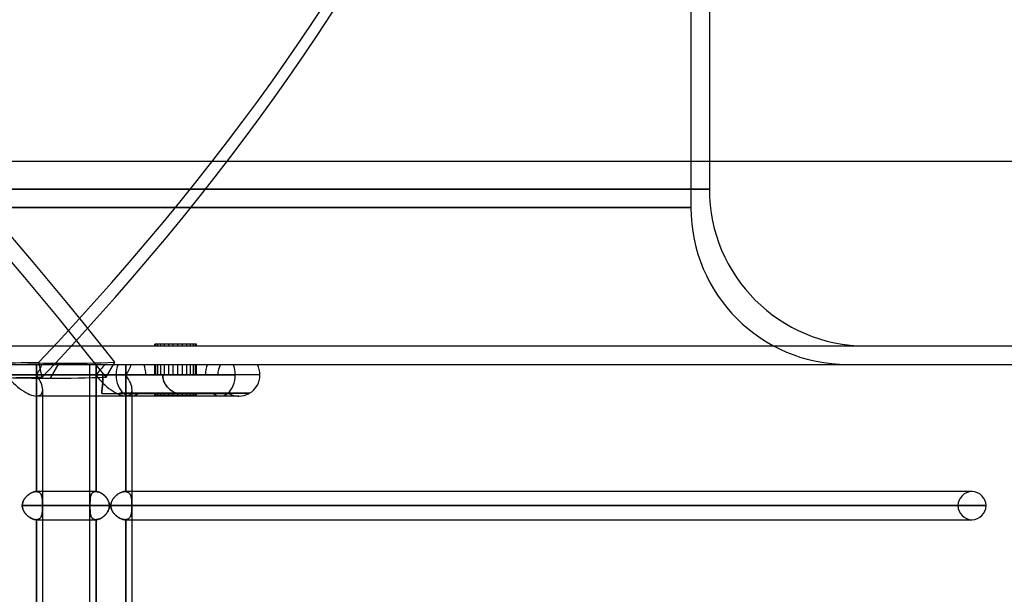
# Model space of a CAD drawing. Header units: millimetres. Extents: x -215 to 215, y -97 to 81.
# Tile 83 of 85: x 116 to 170, y -12 to 19. Entities that reach past the tile are written whole.
import ezdxf

# ---------------------------------------------------------------- set-up
doc = ezdxf.new("R2010")
doc.units = ezdxf.units.MM
doc.layers.add('MAIN-1', color=7, linetype='Continuous')
doc.layers.add('MAIN-2', color=7, linetype='Continuous')

msp = doc.modelspace()

# ---------------------------------------------------------------- linework, layer by layer
at = {"layer": 'MAIN-1'}
for p, q in [((153.5, 81), (153.5, 11)), ((195, 11), (-195, 11)), ((-195, 0), (195, 0)), ((115.382, -0.572), (121.313, -0.572)), ((129.123, -0.572), (121.313, -0.572)), ((123.411, -0.572), (123.843, -0.572)), ((123.411, -0.572), (126.836, -0.572)), ((121.471, -1.572), (121.505, -1.569)), ((121.717, -1.572), (121.471, -1.572)), ((121.505, -1.569), (121.54, -1.567)), ((121.54, -1.567), (121.575, -1.566)), ((121.575, -1.566), (121.61, -1.564)), ((121.61, -1.564), (121.646, -1.563)), ((121.646, -1.563), (121.681, -1.563)), ((121.681, -1.563), (121.717, -1.562)), ((128.551, -1.562), (121.717, -1.562)), ((121.717, -1.562), (121.717, -1.572)), ((128.551, -1.572), (121.717, -1.572)), ((128.551, -1.572), (128.551, -1.562)), ((122.122, -1.716), (117, -1.716)), ((117.335, -25.256), (117.335, -1.716)), ((119.9, -6.894), (119.9, -1.716)), ((120.235, -1.716), (120.235, -6.894)), ((127.979, -1.716), (122.122, -1.716)), ((122.187, -25.256), (122.187, -1.716)), ((120.224, -6.894), (117.335, -6.894)), ((120.225, -6.894), (120.224, -6.894)), ((120.227, -6.894), (120.225, -6.894)), ((120.229, -6.894), (120.227, -6.894)), ((120.231, -6.894), (120.229, -6.894)), ((120.233, -6.894), (120.231, -6.894)), ((120.235, -6.894), (120.233, -6.894)), ((120.263, -6.896), (120.235, -6.894)), ((120.292, -6.9), (120.263, -6.896)), ((120.322, -6.906), (120.292, -6.9)), ((120.353, -6.913), (120.322, -6.906)), ((120.384, -6.923), (120.353, -6.913)), ((120.415, -6.935), (120.384, -6.923)), ((120.447, -6.949), (120.415, -6.935)), ((167.75, -6.894), (122.187, -6.894)), ((167.75, -6.894), (167.561, -6.894)), ((120.478, -6.964), (120.447, -6.949)), ((120.51, -6.981), (120.478, -6.964)), ((120.541, -7), (120.51, -6.981)), ((120.572, -7.02), (120.541, -7)), ((120.603, -7.042), (120.572, -7.02)), ((120.633, -7.065), (120.603, -7.042)), ((120.662, -7.089), (120.633, -7.065)), ((120.691, -7.115), (120.662, -7.089)), ((120.719, -7.143), (120.691, -7.115)), ((120.746, -7.171), (120.719, -7.143)), ((120.771, -7.2), (120.746, -7.171)), ((120.796, -7.231), (120.771, -7.2)), ((120.819, -7.262), (120.796, -7.231)), ((120.841, -7.294), (120.819, -7.262)), ((120.861, -7.327), (120.841, -7.294)), ((120.879, -7.361), (120.861, -7.327)), ((120.896, -7.396), (120.879, -7.361)), ((120.911, -7.431), (120.896, -7.396)), ((120.924, -7.467), (120.911, -7.431)), ((120.934, -7.504), (120.924, -7.467)), ((117.335, -7.656), (120.954, -7.656)), ((120.838, -8.023), (120.858, -7.99)), ((120.858, -7.99), (120.877, -7.955)), ((120.877, -7.955), (120.894, -7.92)), ((120.894, -7.92), (120.91, -7.884)), ((120.91, -7.884), (120.923, -7.847)), ((120.923, -7.847), (120.934, -7.81)), ((120.943, -7.542), (120.934, -7.504)), ((120.934, -7.81), (120.943, -7.772)), ((120.949, -7.58), (120.943, -7.542)), ((120.943, -7.772), (120.949, -7.734)), ((120.953, -7.618), (120.949, -7.58)), ((120.949, -7.734), (120.953, -7.695)), ((120.954, -7.656), (120.953, -7.618)), ((120.953, -7.695), (120.954, -7.656)), ((122.187, -7.656), (168.512, -7.656)), ((117.335, -8.419), (120.224, -8.419)), ((119.9, -15.694), (119.9, -8.419)), ((120.224, -8.419), (120.226, -8.419)), ((120.226, -8.419), (120.227, -8.419)), ((120.227, -8.419), (120.229, -8.419)), ((120.229, -8.419), (120.231, -8.419)), ((120.231, -8.419), (120.233, -8.419)), ((120.233, -8.419), (120.235, -8.419)), ((120.235, -8.419), (120.263, -8.417)), ((120.235, -8.419), (120.235, -15.694)), ((120.263, -8.417), (120.292, -8.413)), ((120.292, -8.413), (120.322, -8.407)), ((120.322, -8.407), (120.352, -8.399)), ((120.352, -8.399), (120.383, -8.39)), ((120.383, -8.39), (120.414, -8.378)), ((120.414, -8.378), (120.445, -8.365)), ((120.445, -8.365), (120.476, -8.35)), ((120.476, -8.35), (120.507, -8.333)), ((120.507, -8.333), (120.538, -8.314)), ((120.538, -8.314), (120.569, -8.294)), ((120.569, -8.294), (120.6, -8.273)), ((120.6, -8.273), (120.63, -8.25)), ((120.63, -8.25), (120.659, -8.226)), ((120.659, -8.226), (120.687, -8.2)), ((120.687, -8.2), (120.715, -8.174)), ((120.715, -8.174), (120.742, -8.146)), ((120.742, -8.146), (120.768, -8.117)), ((120.768, -8.117), (120.792, -8.087)), ((120.792, -8.087), (120.816, -8.055)), ((120.816, -8.055), (120.838, -8.023)), ((122.187, -8.419), (167.75, -8.419))]:
    msp.add_line(p, q, dxfattribs=at)
for centre, radius, start, end in [((127.979, -0.572), 1.144, 0, 30), ((127.979, -0.572), 1.144, 300, 0), ((127.979, -0.572), 1.144, 270, 299.0356), ((167.75, -7.656), 0.762, 0, 90), ((167.75, -7.656), 0.762, 270, 0)]:
    msp.add_arc(centre, radius, start, end, dxfattribs=at)
for centre, major_axis, ratio, start_param, end_param in [((122.122, -0.572), (0, -1.144), 0.707107, -2.094395, -1.570796), ((116.191, -0.572), (-1.057, 1.057), 0.414214, 1.178097, 2.748894), ((122.122, -0.572), (0, -1.144), 0.707107, -1.570796, -0.523599), ((122.122, -0.572), (0, -1.144), 0.707107, -0.50677, 0)]:
    msp.add_ellipse(centre, major_axis=major_axis, ratio=ratio, start_param=start_param, end_param=end_param, dxfattribs=at)
at = {"layer": 'MAIN-2'}
for p, q in [((152.5, 81), (152.5, 8.5)), ((153.5, 11), (153.5, 9.5)), ((0, 9.5), (153.5, 9.5)), ((153.5, 9.5), (0, 9.5)), ((0, 8.5), (152.5, 8.5)), ((152.5, 8.5), (0, 8.5)), ((123.411, 1), (123.411, 1.1)), ((123.739, 1.1), (123.411, 1.1)), ((123.468, 1), (123.468, 1.1)), ((123.58, 1), (123.58, 1.1)), ((123.739, 1), (123.739, 1.1)), ((124.676, 1.1), (123.739, 1.1)), ((123.94, 1), (123.94, 1.1)), ((124.17, 1), (124.17, 1.1)), ((124.42, 1), (124.42, 1.1)), ((124.676, 1), (124.676, 1.1)), ((125.516, 1.1), (124.676, 1.1)), ((124.926, 1), (124.926, 1.1)), ((125.157, 1), (125.157, 1.1)), ((125.357, 1), (125.357, 1.1)), ((125.516, 1), (125.516, 1.1)), ((125.628, 1.1), (125.516, 1.1)), ((125.685, 1.1), (125.628, 1.1)), ((125.628, 1), (125.628, 1.1)), ((125.685, 1), (125.685, 1.1)), ((-194, 1), (194, 1)), ((117, 0), (117, -0.572)), ((117.303, -0.694), (117.121, 0.115)), ((118.211, 0.064), (117.736, -0.745)), ((120.235, -0.572), (120.235, 0)), ((120.775, -0.694), (121.25, 0.115)), ((121.852, 0), (121.852, -0.572)), ((123.468, -0.572), (123.468, 0)), ((123.58, -0.572), (123.58, 0)), ((124.17, -0.572), (124.17, 0)), ((124.42, -0.572), (124.42, 0)), ((125.157, -0.572), (125.157, 0)), ((125.357, -0.572), (125.357, 0)), ((125.685, -0.572), (125.685, 0)), ((117, -0.572), (117, 0)), ((119.9, -1.716), (119.9, 0)), ((120.235, 0), (120.235, -0.572)), ((121.852, -0.572), (121.852, 0)), ((123.411, -0.572), (123.411, 0)), ((123.739, -0.572), (123.739, 0)), ((123.94, -0.572), (123.94, 0)), ((124.676, -0.572), (124.676, 0)), ((124.926, -0.572), (124.926, 0)), ((125.516, -0.572), (125.516, 0)), ((125.628, -0.572), (125.628, 0)), ((121.313, -0.572), (115.382, -0.572)), ((117, -6.894), (117, -0.572)), ((120.608, -0.572), (117, -0.572)), ((117, -0.572), (117, -6.894)), ((117, -0.572), (120.608, -0.572)), ((120.235, -6.894), (120.235, -0.572)), ((120.235, -0.572), (120.235, -1.716)), ((120.235, -0.572), (123.411, -0.572)), ((123.843, -0.572), (120.235, -0.572)), ((120.59, -1.009), (120.585, -1.076)), ((120.585, -1.076), (120.59, -1.009)), ((120.595, -0.939), (120.59, -1.009)), ((120.59, -1.009), (120.595, -0.939)), ((120.599, -0.867), (120.595, -0.939)), ((120.595, -0.939), (120.599, -0.867)), ((120.603, -0.794), (120.599, -0.867)), ((120.599, -0.867), (120.603, -0.794)), ((120.605, -0.72), (120.603, -0.794)), ((120.603, -0.794), (120.605, -0.72)), ((120.607, -0.645), (120.605, -0.72)), ((120.605, -0.72), (120.607, -0.645)), ((120.608, -0.572), (120.607, -0.645)), ((120.607, -0.645), (120.608, -0.572)), ((122.931, -0.572), (120.608, -0.572)), ((129.123, -0.572), (121.313, -0.572)), ((121.852, -0.572), (121.852, -6.896)), ((121.852, -6.896), (121.852, -0.572)), ((127.783, -0.572), (121.852, -0.572)), ((121.852, -0.572), (123.411, -0.572)), ((122.931, -0.572), (126.836, -0.572)), ((123.845, -0.641), (123.843, -0.572)), ((123.843, -0.572), (123.845, -0.645)), ((123.853, -0.711), (123.845, -0.641)), ((123.845, -0.645), (123.854, -0.719)), ((123.866, -0.781), (123.853, -0.711)), ((123.854, -0.719), (123.869, -0.793)), ((123.884, -0.851), (123.866, -0.781)), ((123.869, -0.793), (123.889, -0.866)), ((123.908, -0.919), (123.884, -0.851)), ((123.889, -0.866), (123.915, -0.937)), ((123.936, -0.985), (123.908, -0.919)), ((123.915, -0.937), (123.947, -1.007)), ((123.97, -1.05), (123.936, -0.985)), ((123.947, -1.007), (123.984, -1.074)), ((124.008, -1.111), (123.97, -1.05)), ((126.836, -0.572), (127.783, -0.572)), ((129.123, -0.572), (127.783, -0.572)), ((117.335, -1.716), (117.335, -1.38)), ((120.547, -1.48), (120.545, -1.514)), ((120.545, -1.514), (120.547, -1.48)), ((120.545, -1.514), (120.545, -1.546)), ((120.545, -1.546), (120.545, -1.514)), ((120.545, -1.545), (120.545, -1.572)), ((120.545, -1.546), (120.545, -1.55)), ((120.545, -1.55), (120.545, -1.546)), ((120.545, -1.55), (120.545, -1.555)), ((120.545, -1.555), (120.545, -1.55)), ((120.545, -1.555), (120.545, -1.559)), ((120.545, -1.559), (120.545, -1.555)), ((120.545, -1.559), (120.545, -1.563)), ((120.545, -1.563), (120.545, -1.559)), ((120.545, -1.563), (120.545, -1.568)), ((120.545, -1.568), (120.545, -1.563)), ((120.545, -1.568), (120.545, -1.572)), ((120.545, -1.572), (120.545, -1.568)), ((120.545, -1.572), (122.514, -1.572)), ((120.545, -1.572), (120.545, -1.572)), ((120.55, -1.442), (120.547, -1.48)), ((120.547, -1.48), (120.55, -1.442)), ((120.553, -1.401), (120.55, -1.442)), ((120.55, -1.442), (120.553, -1.401)), ((120.557, -1.357), (120.553, -1.401)), ((120.553, -1.401), (120.557, -1.357)), ((120.562, -1.309), (120.557, -1.357)), ((120.557, -1.357), (120.562, -1.309)), ((120.567, -1.257), (120.562, -1.309)), ((120.562, -1.309), (120.567, -1.257)), ((120.573, -1.2), (120.567, -1.257)), ((120.567, -1.257), (120.573, -1.2)), ((120.579, -1.14), (120.573, -1.2)), ((120.573, -1.2), (120.579, -1.14)), ((120.585, -1.076), (120.579, -1.14)), ((120.579, -1.14), (120.585, -1.076)), ((121.505, -1.569), (121.471, -1.572)), ((121.54, -1.567), (121.505, -1.569)), ((121.575, -1.566), (121.54, -1.567)), ((121.61, -1.564), (121.575, -1.566)), ((121.646, -1.563), (121.61, -1.564)), ((121.681, -1.563), (121.646, -1.563)), ((121.717, -1.562), (121.681, -1.563)), ((128.551, -1.562), (121.717, -1.562)), ((121.717, -1.572), (121.717, -1.562)), ((122.187, -1.716), (122.187, -1.38)), ((122.514, -1.572), (127.424, -1.572)), ((123.411, -1.672), (123.411, -1.572)), ((123.468, -1.672), (123.468, -1.572)), ((123.58, -1.672), (123.58, -1.572)), ((123.739, -1.672), (123.739, -1.572)), ((123.94, -1.672), (123.94, -1.572)), ((123.984, -1.074), (124.026, -1.138)), ((124.05, -1.17), (124.008, -1.111)), ((124.026, -1.138), (124.073, -1.198)), ((124.096, -1.225), (124.05, -1.17)), ((124.073, -1.198), (124.122, -1.254)), ((124.144, -1.277), (124.096, -1.225)), ((124.122, -1.254), (124.175, -1.307)), ((124.195, -1.325), (124.144, -1.277)), ((124.17, -1.672), (124.17, -1.572)), ((124.175, -1.307), (124.23, -1.354)), ((124.248, -1.369), (124.195, -1.325)), ((124.23, -1.354), (124.288, -1.399)), ((124.304, -1.41), (124.248, -1.369)), ((124.288, -1.399), (124.348, -1.44)), ((124.362, -1.448), (124.304, -1.41)), ((124.348, -1.44), (124.411, -1.477)), ((124.422, -1.483), (124.362, -1.448)), ((124.411, -1.477), (124.477, -1.512)), ((124.42, -1.672), (124.42, -1.572)), ((124.484, -1.515), (124.422, -1.483)), ((124.477, -1.512), (124.544, -1.543)), ((124.547, -1.545), (124.484, -1.515)), ((124.544, -1.543), (124.613, -1.572)), ((124.613, -1.572), (124.547, -1.545)), ((124.676, -1.672), (124.676, -1.572)), ((124.926, -1.672), (124.926, -1.572)), ((125.157, -1.672), (125.157, -1.572)), ((125.357, -1.672), (125.357, -1.572)), ((125.516, -1.672), (125.516, -1.572)), ((125.628, -1.672), (125.628, -1.572)), ((125.685, -1.672), (125.685, -1.572)), ((127.149, -1.569), (127.108, -1.572)), ((127.108, -1.572), (127.149, -1.569)), ((127.189, -1.567), (127.149, -1.569)), ((127.149, -1.569), (127.189, -1.567)), ((127.228, -1.566), (127.189, -1.567)), ((127.189, -1.567), (127.228, -1.566)), ((127.267, -1.564), (127.228, -1.566)), ((127.228, -1.566), (127.267, -1.564)), ((127.305, -1.563), (127.267, -1.564)), ((127.267, -1.564), (127.305, -1.563)), ((127.342, -1.563), (127.305, -1.563)), ((127.305, -1.563), (127.342, -1.563)), ((127.379, -1.562), (127.342, -1.563)), ((127.342, -1.563), (127.379, -1.562)), ((128.551, -1.562), (127.379, -1.562)), ((127.379, -1.572), (127.379, -1.562)), ((127.379, -1.562), (127.379, -1.572)), ((123.411, -1.672), (123.739, -1.672)), ((123.739, -1.672), (124.676, -1.672)), ((124.676, -1.672), (125.516, -1.672)), ((125.516, -1.672), (125.628, -1.672)), ((125.628, -1.672), (125.685, -1.672)), ((127.913, -1.716), (127.979, -1.716)), ((116.79, -6.936), (116.756, -6.95)), ((116.759, -6.948), (116.793, -6.934)), ((116.825, -6.923), (116.79, -6.936)), ((116.793, -6.934), (116.827, -6.922)), ((116.859, -6.913), (116.825, -6.923)), ((116.827, -6.922), (116.861, -6.912)), ((116.892, -6.904), (116.859, -6.913)), ((116.861, -6.912), (116.894, -6.904)), ((116.925, -6.898), (116.892, -6.904)), ((116.894, -6.904), (116.926, -6.898)), ((116.957, -6.895), (116.925, -6.898)), ((116.926, -6.898), (116.958, -6.895)), ((116.988, -6.894), (116.957, -6.895)), ((116.958, -6.895), (116.988, -6.894)), ((116.988, -6.894), (116.99, -6.894)), ((116.99, -6.894), (116.988, -6.894)), ((117.335, -6.894), (116.989, -6.894)), ((116.99, -6.894), (116.992, -6.894)), ((116.992, -6.894), (116.99, -6.894)), ((116.992, -6.894), (116.994, -6.894)), ((116.994, -6.894), (116.992, -6.894)), ((116.994, -6.894), (116.996, -6.894)), ((116.996, -6.894), (116.994, -6.894)), ((116.996, -6.894), (116.998, -6.894)), ((116.998, -6.894), (116.996, -6.894)), ((116.998, -6.894), (117, -6.894)), ((117, -6.894), (116.998, -6.894)), ((117.027, -6.896), (117, -6.894)), ((117, -6.894), (117.027, -6.896)), ((117.054, -6.9), (117.027, -6.896)), ((117.027, -6.896), (117.053, -6.9)), ((117.053, -6.9), (117.078, -6.905)), ((117.079, -6.906), (117.054, -6.9)), ((117.078, -6.905), (117.102, -6.913)), ((117.103, -6.913), (117.079, -6.906)), ((117.102, -6.913), (117.125, -6.923)), ((117.125, -6.923), (117.103, -6.913)), ((117.147, -6.935), (117.125, -6.923)), ((117.125, -6.923), (117.146, -6.934)), ((117.146, -6.934), (117.166, -6.948)), ((117.167, -6.949), (117.147, -6.935)), ((119.9, -8.419), (119.9, -6.894)), ((120.069, -6.936), (120.049, -6.95)), ((120.051, -6.948), (120.071, -6.934)), ((120.091, -6.923), (120.069, -6.936)), ((120.071, -6.934), (120.093, -6.922)), ((120.115, -6.913), (120.091, -6.923)), ((120.093, -6.922), (120.116, -6.912)), ((120.14, -6.904), (120.115, -6.913)), ((120.116, -6.912), (120.141, -6.904)), ((120.167, -6.898), (120.14, -6.904)), ((120.141, -6.904), (120.168, -6.898)), ((120.194, -6.895), (120.167, -6.898)), ((120.168, -6.898), (120.195, -6.895)), ((120.224, -6.894), (120.194, -6.895)), ((120.195, -6.895), (120.224, -6.894)), ((120.224, -6.894), (120.225, -6.894)), ((120.225, -6.894), (120.227, -6.894)), ((120.227, -6.894), (120.229, -6.894)), ((120.229, -6.894), (120.231, -6.894)), ((120.231, -6.894), (120.233, -6.894)), ((120.233, -6.894), (120.235, -6.894)), ((120.235, -6.894), (120.263, -6.896)), ((120.263, -6.896), (120.292, -6.9)), ((120.292, -6.9), (120.322, -6.905)), ((120.322, -6.905), (120.352, -6.913)), ((120.352, -6.913), (120.383, -6.923)), ((120.383, -6.923), (120.414, -6.934)), ((120.414, -6.934), (120.445, -6.948)), ((121.595, -6.939), (121.558, -6.954)), ((121.561, -6.953), (121.593, -6.939)), ((121.593, -6.939), (121.624, -6.927)), ((121.631, -6.925), (121.595, -6.939)), ((121.624, -6.927), (121.656, -6.917)), ((121.668, -6.914), (121.631, -6.925)), ((121.656, -6.917), (121.687, -6.909)), ((121.704, -6.905), (121.668, -6.914)), ((121.687, -6.909), (121.718, -6.902)), ((121.739, -6.899), (121.704, -6.905)), ((121.718, -6.902), (121.748, -6.898)), ((121.773, -6.895), (121.739, -6.899)), ((121.748, -6.898), (121.778, -6.895)), ((121.806, -6.894), (121.773, -6.895)), ((121.778, -6.895), (121.807, -6.894)), ((121.814, -6.894), (121.806, -6.894)), ((121.807, -6.894), (121.814, -6.894)), ((122.187, -6.894), (121.807, -6.894)), ((121.822, -6.894), (121.814, -6.894)), ((121.814, -6.894), (121.822, -6.894)), ((121.83, -6.894), (121.822, -6.894)), ((121.822, -6.894), (121.83, -6.894)), ((121.837, -6.895), (121.83, -6.894)), ((121.83, -6.894), (121.837, -6.895)), ((121.845, -6.896), (121.837, -6.895)), ((121.837, -6.895), (121.845, -6.896)), ((121.852, -6.896), (121.845, -6.896)), ((121.845, -6.896), (121.852, -6.896)), ((121.852, -6.896), (121.882, -6.901)), ((121.882, -6.901), (121.852, -6.896)), ((121.882, -6.901), (121.911, -6.908)), ((121.911, -6.908), (121.882, -6.901)), ((121.911, -6.908), (121.938, -6.918)), ((121.938, -6.918), (121.911, -6.908)), ((121.938, -6.918), (121.963, -6.93)), ((121.964, -6.93), (121.938, -6.918)), ((121.963, -6.93), (121.987, -6.944)), ((121.988, -6.944), (121.964, -6.93)), ((116.25, -7.498), (116.262, -7.46)), ((116.262, -7.461), (116.25, -7.499)), ((116.262, -7.46), (116.277, -7.422)), ((116.277, -7.423), (116.262, -7.461)), ((116.277, -7.422), (116.294, -7.386)), ((116.294, -7.386), (116.277, -7.423)), ((116.294, -7.386), (116.313, -7.35)), ((116.313, -7.35), (116.294, -7.386)), ((116.313, -7.35), (116.334, -7.315)), ((116.334, -7.316), (116.313, -7.35)), ((116.334, -7.315), (116.357, -7.281)), ((116.356, -7.282), (116.334, -7.316)), ((116.38, -7.25), (116.356, -7.282)), ((116.357, -7.281), (116.382, -7.248)), ((116.406, -7.218), (116.38, -7.25)), ((116.382, -7.248), (116.408, -7.215)), ((116.432, -7.188), (116.406, -7.218)), ((116.408, -7.215), (116.436, -7.184)), ((116.461, -7.158), (116.432, -7.188)), ((116.436, -7.184), (116.465, -7.154)), ((116.49, -7.129), (116.461, -7.158)), ((116.465, -7.154), (116.495, -7.125)), ((116.521, -7.102), (116.49, -7.129)), ((116.495, -7.125), (116.526, -7.098)), ((116.552, -7.076), (116.521, -7.102)), ((116.526, -7.098), (116.558, -7.072)), ((116.585, -7.051), (116.552, -7.076)), ((116.558, -7.072), (116.59, -7.047)), ((116.618, -7.027), (116.585, -7.051)), ((116.59, -7.047), (116.623, -7.024)), ((116.652, -7.005), (116.618, -7.027)), ((116.623, -7.024), (116.657, -7.002)), ((116.686, -6.985), (116.652, -7.005)), ((116.657, -7.002), (116.691, -6.983)), ((116.721, -6.967), (116.686, -6.985)), ((116.691, -6.983), (116.725, -6.965)), ((116.756, -6.95), (116.721, -6.967)), ((116.725, -6.965), (116.759, -6.948)), ((117.166, -6.948), (117.184, -6.963)), ((117.185, -6.964), (117.167, -6.949)), ((117.184, -6.963), (117.201, -6.98)), ((117.202, -6.981), (117.185, -6.964)), ((117.201, -6.98), (117.217, -6.998)), ((117.218, -7), (117.202, -6.981)), ((117.217, -6.998), (117.232, -7.018)), ((117.233, -7.02), (117.218, -7)), ((117.232, -7.018), (117.245, -7.04)), ((117.246, -7.042), (117.233, -7.02)), ((117.245, -7.04), (117.257, -7.062)), ((117.258, -7.065), (117.246, -7.042)), ((117.257, -7.062), (117.268, -7.087)), ((117.269, -7.089), (117.258, -7.065)), ((117.268, -7.087), (117.278, -7.112)), ((117.279, -7.115), (117.269, -7.089)), ((117.278, -7.112), (117.287, -7.139)), ((117.288, -7.143), (117.279, -7.115)), ((117.287, -7.139), (117.294, -7.167)), ((117.295, -7.171), (117.288, -7.143)), ((117.294, -7.167), (117.301, -7.196)), ((117.302, -7.2), (117.295, -7.171)), ((117.301, -7.196), (117.307, -7.226)), ((117.308, -7.231), (117.302, -7.2)), ((117.307, -7.226), (117.312, -7.257)), ((117.312, -7.262), (117.308, -7.231)), ((117.312, -7.257), (117.316, -7.29)), ((117.317, -7.294), (117.312, -7.262)), ((117.316, -7.29), (117.32, -7.323)), ((117.32, -7.327), (117.317, -7.294)), ((117.32, -7.323), (117.323, -7.357)), ((117.323, -7.361), (117.32, -7.327)), ((117.323, -7.357), (117.325, -7.392)), ((117.325, -7.396), (117.323, -7.361)), ((117.325, -7.392), (117.327, -7.428)), ((117.327, -7.431), (117.325, -7.396)), ((117.327, -7.428), (117.328, -7.465)), ((117.328, -7.467), (117.327, -7.431)), ((117.328, -7.465), (117.329, -7.502)), ((117.329, -7.504), (117.328, -7.467)), ((119.901, -7.498), (119.902, -7.46)), ((119.902, -7.461), (119.901, -7.499)), ((119.902, -7.46), (119.903, -7.422)), ((119.903, -7.423), (119.902, -7.461)), ((119.903, -7.422), (119.904, -7.386)), ((119.904, -7.386), (119.903, -7.423)), ((119.904, -7.386), (119.906, -7.35)), ((119.906, -7.35), (119.904, -7.386)), ((119.906, -7.35), (119.909, -7.315)), ((119.909, -7.316), (119.906, -7.35)), ((119.909, -7.315), (119.912, -7.281)), ((119.912, -7.282), (119.909, -7.316)), ((119.912, -7.281), (119.916, -7.248)), ((119.915, -7.25), (119.912, -7.282)), ((119.92, -7.218), (119.915, -7.25)), ((119.916, -7.248), (119.92, -7.215)), ((119.92, -7.215), (119.926, -7.184)), ((119.925, -7.188), (119.92, -7.218)), ((119.932, -7.158), (119.925, -7.188)), ((119.926, -7.184), (119.933, -7.154)), ((119.94, -7.129), (119.932, -7.158)), ((119.933, -7.154), (119.941, -7.125)), ((119.948, -7.102), (119.94, -7.129)), ((119.941, -7.125), (119.95, -7.098)), ((119.958, -7.076), (119.948, -7.102)), ((119.95, -7.098), (119.96, -7.072)), ((119.97, -7.051), (119.958, -7.076)), ((119.96, -7.072), (119.972, -7.047)), ((119.983, -7.027), (119.97, -7.051)), ((119.972, -7.047), (119.985, -7.024)), ((119.997, -7.005), (119.983, -7.027)), ((119.985, -7.024), (119.999, -7.002)), ((120.013, -6.985), (119.997, -7.005)), ((119.999, -7.002), (120.015, -6.983)), ((120.03, -6.967), (120.013, -6.985)), ((120.015, -6.983), (120.032, -6.965)), ((120.049, -6.95), (120.03, -6.967)), ((120.032, -6.965), (120.051, -6.948)), ((120.445, -6.948), (120.476, -6.963)), ((120.476, -6.963), (120.507, -6.98)), ((120.507, -6.98), (120.538, -6.998)), ((120.538, -6.998), (120.569, -7.018)), ((120.569, -7.018), (120.6, -7.04)), ((120.6, -7.04), (120.63, -7.062)), ((120.63, -7.062), (120.659, -7.087)), ((120.659, -7.087), (120.687, -7.112)), ((120.687, -7.112), (120.715, -7.139)), ((120.715, -7.139), (120.742, -7.167)), ((120.742, -7.167), (120.768, -7.196)), ((120.768, -7.196), (120.792, -7.226)), ((120.792, -7.226), (120.816, -7.257)), ((120.816, -7.257), (120.838, -7.29)), ((120.838, -7.29), (120.858, -7.323)), ((120.858, -7.323), (120.877, -7.357)), ((120.877, -7.357), (120.894, -7.392)), ((120.894, -7.392), (120.91, -7.428)), ((120.91, -7.428), (120.923, -7.465)), ((120.923, -7.465), (120.934, -7.502)), ((121.052, -7.512), (121.062, -7.477)), ((121.07, -7.454), (121.057, -7.494)), ((121.062, -7.477), (121.075, -7.443)), ((121.086, -7.415), (121.07, -7.454)), ((121.075, -7.443), (121.089, -7.409)), ((121.104, -7.378), (121.086, -7.415)), ((121.089, -7.409), (121.105, -7.376)), ((121.124, -7.341), (121.104, -7.378)), ((121.105, -7.376), (121.123, -7.344)), ((121.123, -7.344), (121.142, -7.312)), ((121.147, -7.305), (121.124, -7.341)), ((121.142, -7.312), (121.163, -7.281)), ((121.17, -7.271), (121.147, -7.305)), ((121.163, -7.281), (121.186, -7.251)), ((121.196, -7.238), (121.17, -7.271)), ((121.186, -7.251), (121.21, -7.221)), ((121.223, -7.206), (121.196, -7.238)), ((121.21, -7.221), (121.235, -7.193)), ((121.251, -7.174), (121.223, -7.206)), ((121.235, -7.193), (121.261, -7.165)), ((121.282, -7.144), (121.251, -7.174)), ((121.261, -7.165), (121.288, -7.138)), ((121.313, -7.115), (121.282, -7.144)), ((121.288, -7.138), (121.316, -7.113)), ((121.346, -7.087), (121.313, -7.115)), ((121.316, -7.113), (121.345, -7.088)), ((121.345, -7.088), (121.374, -7.065)), ((121.379, -7.061), (121.346, -7.087)), ((121.374, -7.065), (121.404, -7.043)), ((121.414, -7.036), (121.379, -7.061)), ((121.404, -7.043), (121.435, -7.022)), ((121.449, -7.013), (121.414, -7.036)), ((121.435, -7.022), (121.466, -7.002)), ((121.485, -6.991), (121.449, -7.013)), ((121.466, -7.002), (121.498, -6.984)), ((121.522, -6.972), (121.485, -6.991)), ((121.498, -6.984), (121.529, -6.968)), ((121.558, -6.954), (121.522, -6.972)), ((121.529, -6.968), (121.561, -6.953)), ((121.987, -6.944), (122.009, -6.96)), ((122.01, -6.961), (121.988, -6.944)), ((122.009, -6.96), (122.03, -6.978)), ((122.031, -6.979), (122.01, -6.961)), ((122.03, -6.978), (122.049, -6.999)), ((122.05, -7), (122.031, -6.979)), ((122.049, -6.999), (122.066, -7.021)), ((122.067, -7.023), (122.05, -7)), ((122.066, -7.021), (122.082, -7.045)), ((122.083, -7.047), (122.067, -7.023)), ((122.082, -7.045), (122.096, -7.07)), ((122.097, -7.073), (122.083, -7.047)), ((122.096, -7.07), (122.109, -7.098)), ((122.11, -7.101), (122.097, -7.073)), ((122.109, -7.098), (122.12, -7.127)), ((122.122, -7.13), (122.11, -7.101)), ((122.12, -7.127), (122.131, -7.157)), ((122.132, -7.161), (122.122, -7.13)), ((122.131, -7.157), (122.139, -7.189)), ((122.14, -7.193), (122.132, -7.161)), ((122.139, -7.189), (122.147, -7.222)), ((122.148, -7.226), (122.14, -7.193)), ((122.147, -7.222), (122.154, -7.256)), ((122.155, -7.26), (122.148, -7.226)), ((122.154, -7.256), (122.159, -7.292)), ((122.16, -7.296), (122.155, -7.26)), ((122.159, -7.292), (122.164, -7.329)), ((122.165, -7.333), (122.16, -7.296)), ((122.164, -7.329), (122.168, -7.367)), ((122.169, -7.37), (122.165, -7.333)), ((122.168, -7.367), (122.171, -7.406)), ((122.172, -7.409), (122.169, -7.37)), ((122.171, -7.406), (122.174, -7.446)), ((122.174, -7.448), (122.172, -7.409)), ((122.174, -7.446), (122.176, -7.487)), ((122.176, -7.489), (122.174, -7.448)), ((116.227, -7.656), (116.229, -7.616)), ((116.229, -7.616), (116.227, -7.656)), ((116.229, -7.696), (116.227, -7.656)), ((119.9, -7.656), (116.227, -7.656)), ((116.227, -7.656), (119.9, -7.656)), ((116.227, -7.656), (116.229, -7.697)), ((116.229, -7.616), (116.233, -7.576)), ((116.233, -7.577), (116.229, -7.616)), ((116.233, -7.736), (116.229, -7.696)), ((116.229, -7.697), (116.233, -7.737)), ((116.233, -7.576), (116.24, -7.536)), ((116.24, -7.537), (116.233, -7.577)), ((116.24, -7.775), (116.233, -7.736)), ((116.233, -7.737), (116.24, -7.776)), ((116.24, -7.536), (116.25, -7.498)), ((116.25, -7.499), (116.24, -7.537)), ((116.25, -7.814), (116.24, -7.775)), ((116.24, -7.776), (116.25, -7.815)), ((116.262, -7.852), (116.25, -7.814)), ((116.25, -7.815), (116.262, -7.853)), ((116.277, -7.89), (116.262, -7.852)), ((116.262, -7.853), (116.277, -7.89)), ((116.294, -7.926), (116.277, -7.89)), ((116.277, -7.89), (116.294, -7.927)), ((116.313, -7.962), (116.294, -7.926)), ((116.294, -7.927), (116.313, -7.963)), ((116.334, -7.997), (116.313, -7.962)), ((116.313, -7.963), (116.334, -7.998)), ((116.356, -8.03), (116.334, -7.997)), ((116.334, -7.998), (116.357, -8.032)), ((117.316, -8.023), (117.32, -7.99)), ((117.32, -7.985), (117.317, -8.018)), ((117.323, -7.952), (117.32, -7.985)), ((117.32, -7.99), (117.323, -7.955)), ((117.325, -7.917), (117.323, -7.952)), ((117.323, -7.955), (117.325, -7.92)), ((117.327, -7.881), (117.325, -7.917)), ((117.325, -7.92), (117.327, -7.884)), ((117.328, -7.845), (117.327, -7.881)), ((117.327, -7.884), (117.328, -7.847)), ((117.329, -7.808), (117.328, -7.845)), ((117.328, -7.847), (117.329, -7.81)), ((117.329, -7.502), (117.33, -7.54)), ((117.33, -7.542), (117.329, -7.504)), ((117.33, -7.771), (117.329, -7.808)), ((117.329, -7.81), (117.33, -7.772)), ((117.33, -7.54), (117.331, -7.579)), ((117.331, -7.58), (117.33, -7.542)), ((117.331, -7.733), (117.33, -7.771)), ((117.33, -7.772), (117.331, -7.734)), ((117.331, -7.579), (117.331, -7.617)), ((117.331, -7.618), (117.331, -7.58)), ((117.331, -7.617), (117.331, -7.656)), ((117.331, -7.656), (117.331, -7.618)), ((117.331, -7.656), (117.331, -7.695)), ((117.331, -7.695), (117.331, -7.656)), ((120.954, -7.656), (117.331, -7.656)), ((117.331, -7.695), (117.331, -7.733)), ((117.331, -7.734), (117.331, -7.695)), ((119.9, -7.576), (119.901, -7.536)), ((119.901, -7.537), (119.9, -7.577)), ((119.9, -7.616), (119.9, -7.576)), ((119.9, -7.577), (119.9, -7.616)), ((119.9, -7.656), (119.9, -7.616)), ((119.9, -7.616), (119.9, -7.656)), ((119.9, -7.656), (119.9, -7.697)), ((119.9, -7.696), (119.9, -7.656)), ((119.9, -7.736), (119.9, -7.696)), ((119.9, -7.697), (119.9, -7.737)), ((119.901, -7.775), (119.9, -7.736)), ((119.9, -7.737), (119.901, -7.776)), ((119.901, -7.536), (119.901, -7.498)), ((119.901, -7.499), (119.901, -7.537)), ((119.901, -7.814), (119.901, -7.775)), ((119.901, -7.776), (119.901, -7.815)), ((119.902, -7.852), (119.901, -7.814)), ((119.901, -7.815), (119.902, -7.853)), ((119.903, -7.89), (119.902, -7.852)), ((119.902, -7.853), (119.903, -7.89)), ((119.903, -7.89), (119.904, -7.927)), ((119.904, -7.926), (119.903, -7.89)), ((119.906, -7.962), (119.904, -7.926)), ((119.904, -7.927), (119.906, -7.963)), ((119.909, -7.997), (119.906, -7.962)), ((119.906, -7.963), (119.909, -7.998)), ((119.912, -8.03), (119.909, -7.997)), ((119.909, -7.998), (119.912, -8.032)), ((120.861, -7.985), (120.841, -8.018)), ((120.879, -7.952), (120.861, -7.985)), ((120.896, -7.917), (120.879, -7.952)), ((120.911, -7.881), (120.896, -7.917)), ((120.924, -7.845), (120.911, -7.881)), ((120.934, -7.808), (120.924, -7.845)), ((120.934, -7.502), (120.943, -7.54)), ((120.943, -7.771), (120.934, -7.808)), ((120.943, -7.54), (120.949, -7.579)), ((120.949, -7.733), (120.943, -7.771)), ((120.949, -7.579), (120.953, -7.617)), ((120.953, -7.695), (120.949, -7.733)), ((120.953, -7.617), (120.954, -7.656)), ((120.954, -7.656), (120.953, -7.695)), ((121.034, -7.615), (121.033, -7.656)), ((121.033, -7.656), (121.034, -7.62)), ((121.034, -7.698), (121.033, -7.656)), ((166.988, -7.656), (121.033, -7.656)), ((121.033, -7.656), (166.988, -7.656)), ((121.033, -7.656), (121.034, -7.693)), ((121.039, -7.574), (121.034, -7.615)), ((121.034, -7.62), (121.038, -7.583)), ((121.034, -7.693), (121.038, -7.729)), ((121.039, -7.739), (121.034, -7.698)), ((121.038, -7.583), (121.044, -7.547)), ((121.038, -7.729), (121.044, -7.765)), ((121.047, -7.534), (121.039, -7.574)), ((121.047, -7.779), (121.039, -7.739)), ((121.044, -7.547), (121.052, -7.512)), ((121.044, -7.765), (121.052, -7.801)), ((121.057, -7.494), (121.047, -7.534)), ((121.057, -7.819), (121.047, -7.779)), ((121.052, -7.801), (121.062, -7.836)), ((121.07, -7.858), (121.057, -7.819)), ((121.062, -7.836), (121.075, -7.87)), ((121.086, -7.897), (121.07, -7.858)), ((121.075, -7.87), (121.089, -7.904)), ((121.104, -7.935), (121.086, -7.897)), ((121.089, -7.904), (121.105, -7.937)), ((121.124, -7.972), (121.104, -7.935)), ((121.105, -7.937), (121.123, -7.969)), ((121.123, -7.969), (121.142, -8.001)), ((121.147, -8.007), (121.124, -7.972)), ((121.142, -8.001), (121.163, -8.032)), ((121.17, -8.042), (121.147, -8.007)), ((122.159, -8.021), (122.164, -7.984)), ((122.165, -7.98), (122.16, -8.016)), ((122.164, -7.984), (122.168, -7.946)), ((122.169, -7.942), (122.165, -7.98)), ((122.168, -7.946), (122.171, -7.907)), ((122.172, -7.904), (122.169, -7.942)), ((122.171, -7.907), (122.174, -7.867)), ((122.174, -7.864), (122.172, -7.904)), ((122.176, -7.824), (122.174, -7.864)), ((122.174, -7.867), (122.176, -7.826)), ((122.176, -7.487), (122.177, -7.528)), ((122.177, -7.53), (122.176, -7.489)), ((122.177, -7.783), (122.176, -7.824)), ((122.176, -7.826), (122.177, -7.784)), ((122.177, -7.528), (122.178, -7.571)), ((122.178, -7.572), (122.177, -7.53)), ((122.178, -7.741), (122.177, -7.783)), ((122.177, -7.784), (122.178, -7.742)), ((122.178, -7.571), (122.179, -7.613)), ((122.179, -7.614), (122.178, -7.572)), ((122.179, -7.699), (122.178, -7.741)), ((122.178, -7.742), (122.179, -7.699)), ((122.179, -7.613), (122.179, -7.656)), ((122.179, -7.656), (122.179, -7.614)), ((122.179, -7.656), (122.179, -7.699)), ((122.179, -7.699), (122.179, -7.656)), ((168.512, -7.656), (122.179, -7.656)), ((116.38, -8.063), (116.356, -8.03)), ((116.357, -8.032), (116.382, -8.065)), ((116.406, -8.094), (116.38, -8.063)), ((116.382, -8.065), (116.408, -8.097)), ((116.432, -8.125), (116.406, -8.094)), ((116.408, -8.097), (116.436, -8.128)), ((116.461, -8.155), (116.432, -8.125)), ((116.436, -8.128), (116.465, -8.158)), ((116.49, -8.183), (116.461, -8.155)), ((116.465, -8.158), (116.495, -8.187)), ((116.521, -8.211), (116.49, -8.183)), ((116.495, -8.187), (116.526, -8.215)), ((116.552, -8.237), (116.521, -8.211)), ((116.526, -8.215), (116.558, -8.241)), ((116.585, -8.262), (116.552, -8.237)), ((116.558, -8.241), (116.59, -8.265)), ((116.618, -8.285), (116.585, -8.262)), ((116.59, -8.265), (116.623, -8.289)), ((116.652, -8.307), (116.618, -8.285)), ((116.623, -8.289), (116.657, -8.31)), ((116.686, -8.327), (116.652, -8.307)), ((116.657, -8.31), (116.691, -8.33)), ((116.721, -8.346), (116.686, -8.327)), ((116.691, -8.33), (116.725, -8.348)), ((116.756, -8.362), (116.721, -8.346)), ((116.725, -8.348), (116.759, -8.364)), ((116.79, -8.377), (116.756, -8.362)), ((116.759, -8.364), (116.793, -8.378)), ((116.825, -8.389), (116.79, -8.377)), ((116.793, -8.378), (116.827, -8.39)), ((116.859, -8.4), (116.825, -8.389)), ((116.827, -8.39), (116.861, -8.4)), ((116.892, -8.408), (116.859, -8.4)), ((116.861, -8.4), (116.894, -8.408)), ((116.925, -8.414), (116.892, -8.408)), ((116.894, -8.408), (116.926, -8.414)), ((116.957, -8.418), (116.925, -8.414)), ((116.926, -8.414), (116.958, -8.418)), ((116.988, -8.419), (116.957, -8.418)), ((116.958, -8.418), (116.988, -8.419)), ((116.99, -8.419), (116.988, -8.419)), ((116.988, -8.419), (116.99, -8.419)), ((116.989, -8.419), (117.335, -8.419)), ((116.992, -8.419), (116.99, -8.419)), ((116.99, -8.419), (116.992, -8.419)), ((116.994, -8.419), (116.992, -8.419)), ((116.992, -8.419), (116.994, -8.419)), ((116.996, -8.419), (116.994, -8.419)), ((116.994, -8.419), (116.996, -8.419)), ((116.998, -8.419), (116.996, -8.419)), ((116.996, -8.419), (116.998, -8.419)), ((117, -8.419), (116.998, -8.419)), ((116.998, -8.419), (117, -8.419)), ((117.027, -8.417), (117, -8.419)), ((117, -8.419), (117.027, -8.417)), ((117, -15.694), (117, -8.419)), ((117, -8.419), (117, -15.694)), ((117.054, -8.413), (117.027, -8.417)), ((117.027, -8.417), (117.053, -8.413)), ((117.053, -8.413), (117.078, -8.407)), ((117.079, -8.407), (117.054, -8.413)), ((117.078, -8.407), (117.102, -8.399)), ((117.103, -8.399), (117.079, -8.407)), ((117.102, -8.399), (117.125, -8.39)), ((117.125, -8.389), (117.103, -8.399)), ((117.147, -8.378), (117.125, -8.389)), ((117.125, -8.39), (117.146, -8.378)), ((117.146, -8.378), (117.166, -8.365)), ((117.167, -8.364), (117.147, -8.378)), ((117.166, -8.365), (117.184, -8.35)), ((117.185, -8.349), (117.167, -8.364)), ((117.184, -8.35), (117.201, -8.333)), ((117.202, -8.332), (117.185, -8.349)), ((117.201, -8.333), (117.217, -8.314)), ((117.218, -8.313), (117.202, -8.332)), ((117.217, -8.314), (117.232, -8.294)), ((117.233, -8.293), (117.218, -8.313)), ((117.232, -8.294), (117.245, -8.273)), ((117.246, -8.271), (117.233, -8.293)), ((117.245, -8.273), (117.257, -8.25)), ((117.258, -8.248), (117.246, -8.271)), ((117.257, -8.25), (117.268, -8.226)), ((117.269, -8.223), (117.258, -8.248)), ((117.268, -8.226), (117.278, -8.2)), ((117.279, -8.197), (117.269, -8.223)), ((117.278, -8.2), (117.287, -8.174)), ((117.288, -8.17), (117.279, -8.197)), ((117.287, -8.174), (117.294, -8.146)), ((117.295, -8.142), (117.288, -8.17)), ((117.294, -8.146), (117.301, -8.117)), ((117.302, -8.112), (117.295, -8.142)), ((117.301, -8.117), (117.307, -8.087)), ((117.308, -8.082), (117.302, -8.112)), ((117.307, -8.087), (117.312, -8.055)), ((117.312, -8.051), (117.308, -8.082)), ((117.317, -8.018), (117.312, -8.051)), ((117.312, -8.055), (117.316, -8.023)), ((119.915, -8.063), (119.912, -8.03)), ((119.912, -8.032), (119.916, -8.065)), ((119.92, -8.094), (119.915, -8.063)), ((119.916, -8.065), (119.92, -8.097)), ((119.925, -8.125), (119.92, -8.094)), ((119.92, -8.097), (119.926, -8.128)), ((119.932, -8.155), (119.925, -8.125)), ((119.926, -8.128), (119.933, -8.158)), ((119.94, -8.183), (119.932, -8.155)), ((119.933, -8.158), (119.941, -8.187)), ((119.948, -8.211), (119.94, -8.183)), ((119.941, -8.187), (119.95, -8.215)), ((119.958, -8.237), (119.948, -8.211)), ((119.95, -8.215), (119.96, -8.241)), ((119.97, -8.262), (119.958, -8.237)), ((119.96, -8.241), (119.972, -8.266)), ((119.983, -8.285), (119.97, -8.262)), ((119.972, -8.266), (119.985, -8.289)), ((119.997, -8.307), (119.983, -8.285)), ((119.985, -8.289), (119.999, -8.31)), ((120.013, -8.327), (119.997, -8.307)), ((119.999, -8.31), (120.015, -8.33)), ((120.03, -8.346), (120.013, -8.327)), ((120.015, -8.33), (120.032, -8.348)), ((120.049, -8.362), (120.03, -8.346)), ((120.032, -8.348), (120.051, -8.364)), ((120.069, -8.377), (120.049, -8.362)), ((120.051, -8.364), (120.071, -8.378)), ((120.091, -8.389), (120.069, -8.377)), ((120.071, -8.378), (120.093, -8.39)), ((120.115, -8.4), (120.091, -8.389)), ((120.093, -8.39), (120.116, -8.4)), ((120.14, -8.408), (120.115, -8.4)), ((120.116, -8.4), (120.141, -8.408)), ((120.167, -8.414), (120.14, -8.408)), ((120.141, -8.408), (120.168, -8.414)), ((120.194, -8.418), (120.167, -8.414)), ((120.168, -8.414), (120.195, -8.418)), ((120.224, -8.419), (120.194, -8.418)), ((120.195, -8.418), (120.224, -8.419)), ((120.225, -8.419), (120.224, -8.419)), ((120.227, -8.419), (120.225, -8.419)), ((120.229, -8.419), (120.227, -8.419)), ((120.231, -8.419), (120.229, -8.419)), ((120.233, -8.419), (120.231, -8.419)), ((120.235, -8.419), (120.233, -8.419)), ((120.263, -8.417), (120.235, -8.419)), ((120.235, -15.694), (120.235, -8.419)), ((120.292, -8.413), (120.263, -8.417)), ((120.322, -8.407), (120.292, -8.413)), ((120.353, -8.399), (120.322, -8.407)), ((120.384, -8.389), (120.353, -8.399)), ((120.415, -8.378), (120.384, -8.389)), ((120.447, -8.364), (120.415, -8.378)), ((120.478, -8.349), (120.447, -8.364)), ((120.51, -8.332), (120.478, -8.349)), ((120.541, -8.313), (120.51, -8.332)), ((120.572, -8.293), (120.541, -8.313)), ((120.603, -8.271), (120.572, -8.293)), ((120.633, -8.248), (120.603, -8.271)), ((120.662, -8.223), (120.633, -8.248)), ((120.691, -8.197), (120.662, -8.223)), ((120.719, -8.17), (120.691, -8.197)), ((120.746, -8.142), (120.719, -8.17)), ((120.771, -8.112), (120.746, -8.142)), ((120.796, -8.082), (120.771, -8.112)), ((120.819, -8.051), (120.796, -8.082)), ((120.841, -8.018), (120.819, -8.051)), ((121.163, -8.032), (121.186, -8.062)), ((121.196, -8.075), (121.17, -8.042)), ((121.186, -8.062), (121.21, -8.091)), ((121.223, -8.107), (121.196, -8.075)), ((121.21, -8.091), (121.235, -8.12)), ((121.251, -8.138), (121.223, -8.107)), ((121.235, -8.12), (121.261, -8.148)), ((121.282, -8.168), (121.251, -8.138)), ((121.261, -8.148), (121.288, -8.174)), ((121.313, -8.197), (121.282, -8.168)), ((121.288, -8.174), (121.316, -8.2)), ((121.346, -8.225), (121.313, -8.197)), ((121.316, -8.2), (121.345, -8.224)), ((121.345, -8.224), (121.374, -8.248)), ((121.379, -8.251), (121.346, -8.225)), ((121.374, -8.248), (121.404, -8.27)), ((121.414, -8.276), (121.379, -8.251)), ((121.404, -8.27), (121.435, -8.291)), ((121.449, -8.3), (121.414, -8.276)), ((121.435, -8.291), (121.466, -8.31)), ((121.485, -8.321), (121.449, -8.3)), ((121.466, -8.31), (121.498, -8.328)), ((121.522, -8.341), (121.485, -8.321)), ((121.498, -8.328), (121.529, -8.345)), ((121.558, -8.358), (121.522, -8.341)), ((121.529, -8.345), (121.561, -8.36)), ((121.595, -8.374), (121.558, -8.358)), ((121.561, -8.36), (121.593, -8.373)), ((121.593, -8.373), (121.624, -8.385)), ((121.631, -8.387), (121.595, -8.374)), ((121.624, -8.385), (121.656, -8.395)), ((121.668, -8.399), (121.631, -8.387)), ((121.656, -8.395), (121.687, -8.404)), ((121.704, -8.407), (121.668, -8.399)), ((121.687, -8.404), (121.718, -8.41)), ((121.739, -8.414), (121.704, -8.407)), ((121.718, -8.41), (121.748, -8.415)), ((121.773, -8.417), (121.739, -8.414)), ((121.748, -8.415), (121.778, -8.418)), ((121.806, -8.419), (121.773, -8.417)), ((121.778, -8.418), (121.807, -8.419)), ((121.814, -8.419), (121.806, -8.419)), ((121.807, -8.419), (121.814, -8.419)), ((121.807, -8.419), (122.187, -8.419)), ((121.822, -8.418), (121.814, -8.419)), ((121.814, -8.419), (121.822, -8.418)), ((121.83, -8.418), (121.822, -8.418)), ((121.822, -8.418), (121.83, -8.418)), ((121.837, -8.418), (121.83, -8.418)), ((121.83, -8.418), (121.837, -8.418)), ((121.845, -8.417), (121.837, -8.418)), ((121.837, -8.418), (121.845, -8.417)), ((121.852, -8.416), (121.845, -8.417)), ((121.845, -8.417), (121.852, -8.416)), ((121.882, -8.411), (121.852, -8.416)), ((121.852, -8.416), (121.882, -8.411)), ((121.852, -8.416), (121.852, -15.696)), ((121.852, -15.696), (121.852, -8.416)), ((121.911, -8.404), (121.882, -8.411)), ((121.882, -8.411), (121.911, -8.404)), ((121.938, -8.394), (121.911, -8.404)), ((121.911, -8.404), (121.938, -8.395)), ((121.964, -8.382), (121.938, -8.394)), ((121.938, -8.395), (121.963, -8.383)), ((121.963, -8.383), (121.987, -8.369)), ((121.988, -8.368), (121.964, -8.382)), ((121.987, -8.369), (122.009, -8.352)), ((122.01, -8.352), (121.988, -8.368)), ((122.009, -8.352), (122.03, -8.334)), ((122.031, -8.333), (122.01, -8.352)), ((122.03, -8.334), (122.049, -8.314)), ((122.05, -8.312), (122.031, -8.333)), ((122.049, -8.314), (122.066, -8.292)), ((122.067, -8.29), (122.05, -8.312)), ((122.066, -8.292), (122.082, -8.268)), ((122.083, -8.266), (122.067, -8.29)), ((122.082, -8.268), (122.096, -8.242)), ((122.097, -8.24), (122.083, -8.266)), ((122.096, -8.242), (122.109, -8.215)), ((122.11, -8.212), (122.097, -8.24)), ((122.109, -8.215), (122.12, -8.186)), ((122.122, -8.183), (122.11, -8.212)), ((122.12, -8.186), (122.131, -8.156)), ((122.132, -8.152), (122.122, -8.183)), ((122.131, -8.156), (122.139, -8.124)), ((122.14, -8.12), (122.132, -8.152)), ((122.139, -8.124), (122.147, -8.091)), ((122.148, -8.087), (122.14, -8.12)), ((122.147, -8.091), (122.154, -8.057)), ((122.155, -8.052), (122.148, -8.087)), ((122.154, -8.057), (122.159, -8.021)), ((122.16, -8.016), (122.155, -8.052)), ((167.561, -8.419), (167.75, -8.419))]:
    msp.add_line(p, q, dxfattribs=at)
for centre, radius, start, end in [((162, 9.5), 8.5, 180, 270), ((161, 8.5), 8.5, 180, 270), ((127.979, -0.572), 1.144, 150, 180), ((127.979, -0.572), 1.144, 150, 180), ((127.979, -0.572), 1.144, 240.9644, 270), ((127.979, -0.572), 1.144, 240.9644, 270), ((167.75, -7.656), 0.762, 90, 180), ((167.75, -7.656), 0.762, 180, 270)]:
    msp.add_arc(centre, radius, start, end, dxfattribs=at)
for centre, major_axis, ratio, start_param, end_param in [((-26.653, 35.405), (-167.494, 98.45), 0.345492, -2.416345, -1.788027), ((-43.602, 35.405), (-189.566, -42.56), 0.559017, 2.445529, 3.073847), ((-27.129, 34.595), (167.494, -98.45), 0.345492, 0.725247, 1.353566), ((-43.42, 34.595), (189.566, 42.56), 0.559017, -0.696064, -0.067745), ((14.406, 93.287), (-136.73, 80.368), 0.345492, 2.04415, 2.610203), ((151.74, 93.287), (-154.748, -34.743), 0.559017, 1.188892, 1.222109), ((116.191, -0.572), (-1.057, -1.057), 0.414214, 1.963495, 2.487094), ((116.191, -0.572), (-1.057, -1.057), 0.414214, 1.963495, 2.487094), ((14.406, 93.287), (-136.73, 80.368), 0.345492, 2.610203, 2.64342), ((121.043, -0.572), (-1.057, -1.057), 0.414214, -1.701696, -1.178097), ((122.122, -0.572), (0, -1.144), 0.707107, -2.094395, -1.570796), ((121.043, -0.572), (-1.057, -1.057), 0.414214, 1.963495, 2.487094), ((121.043, -0.572), (-1.057, -1.057), 0.414214, 1.963495, 2.487094), ((122.122, -0.572), (0, -1.144), 0.707107, 1.570796, 2.094395), ((122.122, -0.572), (0, -1.144), 0.707107, 1.570796, 2.094395), ((126.974, -0.572), (0, -1.144), 0.707107, -2.094395, -1.570796), ((126.974, -0.572), (0, -1.144), 0.707107, -2.094395, -1.570796), ((126.974, -0.572), (0, -1.144), 0.707107, 1.570796, 2.094395), ((126.974, -0.572), (0, -1.144), 0.707107, 1.570796, 2.094395), ((121.043, -0.572), (-1.057, -1.057), 0.414214, -1.701696, -1.178097), ((151.922, 92.478), (154.748, 34.743), 0.559017, -1.934344, -1.919483), ((13.931, 92.478), (136.73, -80.368), 0.345492, -0.559786, -0.53139), ((116.191, -0.572), (-1.057, 1.057), 0.414214, 1.178097, 2.748894), ((116.191, -0.572), (-1.057, 1.057), 0.414214, -2.737442, -1.963495), ((116.191, -0.572), (-1.057, 1.057), 0.414214, -2.737442, -1.963495), ((13.931, 92.478), (136.73, -80.368), 0.345492, -0.53139, -0.498172), ((121.043, -0.572), (-1.057, 1.057), 0.414214, 1.178097, 2.748894), ((121.043, -0.572), (-1.057, 1.057), 0.414214, 1.178097, 2.748894), ((122.122, -0.572), (0, -1.144), 0.707107, -1.570796, -0.523599), ((121.043, -0.572), (-1.057, 1.057), 0.414214, -2.737442, -1.963495), ((121.043, -0.572), (-1.057, 1.057), 0.414214, -2.737442, -1.963495), ((126.974, -0.572), (0, -1.144), 0.707107, 0.523599, 1.570796), ((126.974, -0.572), (0, -1.144), 0.707107, 0.523599, 1.570796), ((116.191, -0.572), (-1.057, 1.057), 0.414214, 2.748894, 3.545744), ((116.191, -0.572), (-1.057, 1.057), 0.414214, 2.748894, 3.545744), ((122.122, -0.572), (0, -1.144), 0.707107, -0.50677, 0.50677), ((121.043, -0.572), (-1.057, 1.057), 0.414214, 2.748894, 3.545744), ((121.043, -0.572), (-1.057, 1.057), 0.414214, 2.748894, 3.545744), ((122.122, -0.572), (0, -1.144), 0.707107, 0, 0.50677), ((126.974, -0.572), (0, -1.144), 0.707107, -0.50677, 0.50677), ((126.974, -0.572), (0, -1.144), 0.707107, -0.50677, 0.50677)]:
    msp.add_ellipse(centre, major_axis=major_axis, ratio=ratio, start_param=start_param, end_param=end_param, dxfattribs=at)

doc.saveas('drawing.dxf')
